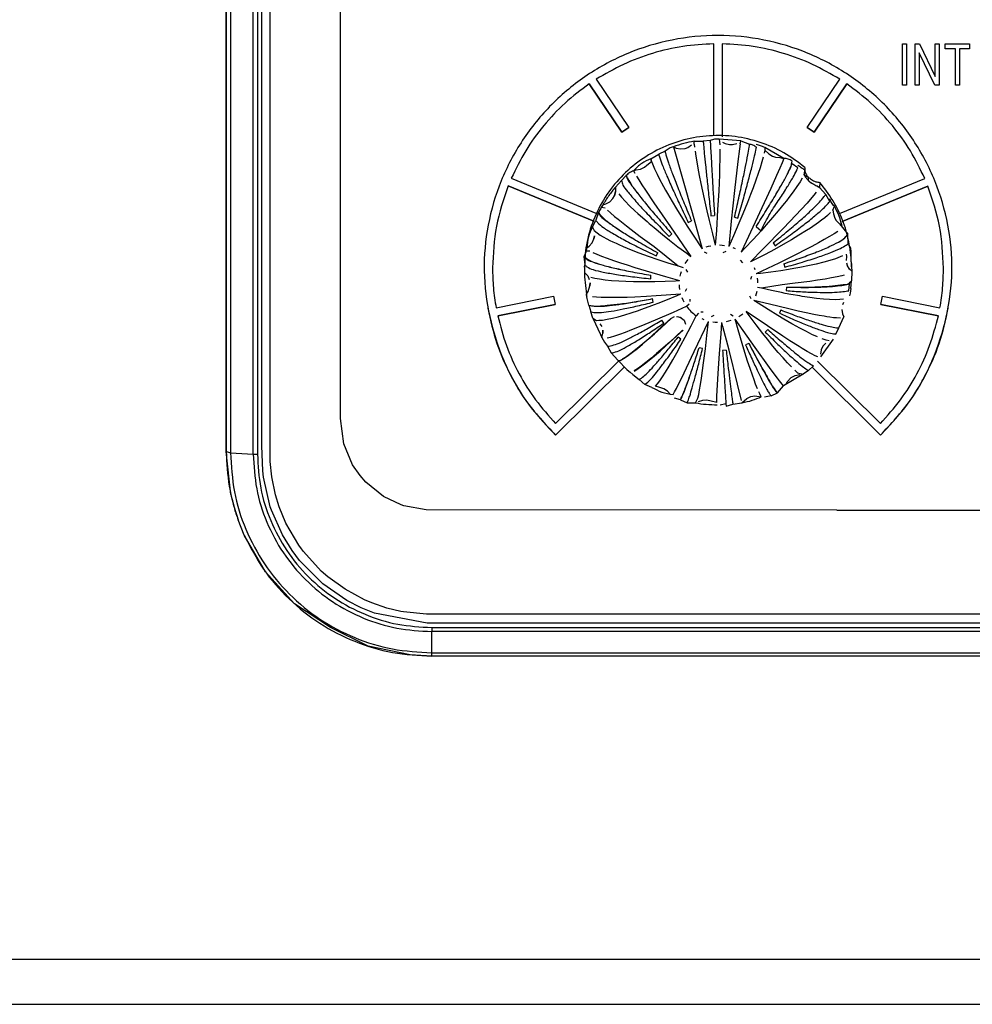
# Model space of a CAD drawing. Header units: millimetres. Extents: x -721 to -161, y -237 to 477.
# Tile 3 of 27: x -479 to -422, y -222 to -163. Entities that reach past the tile are written whole.
import ezdxf

# ---------------------------------------------------------------- set-up
doc = ezdxf.new("R2010")
doc.units = ezdxf.units.MM

# ---------------------------------------------------------------- blocks, each defined once
blk = doc.blocks.new('Bedienfeldblende__7', base_point=(-466.289, -201.139))
at = {"color": 1, "linetype": 'Continuous'}
for p, q in [((-466.289, -188.89), (-466.289, -144.136)), ((-466.031, -144.204), (-466.031, -188.957)), ((-464.673, -189.039), (-464.673, -144.286)), ((-464.423, -144.293), (-464.423, -189.046)), ((-464.158, -188.539), (-464.158, -144.85)), ((-463.67, -188.865), (-463.67, -144.734)), ((-464.109, -190.043), (-464.158, -188.539)), ((-466.012, -191.456), (-466.289, -188.89)), ((-466.031, -188.957), (-464.673, -189.039)), ((-463.658, -189.481), (-463.67, -188.865)), ((-463.566, -190.405), (-463.658, -189.481)), ((-464.064, -190.416), (-464.109, -190.043)), ((-463.652, -192.196), (-464.064, -190.416)), ((-463.343, -191.484), (-463.566, -190.405)), ((-463.124, -192.192), (-463.343, -191.484)), ((-462.718, -193.166), (-463.124, -192.192)), ((-463.586, -192.392), (-463.652, -192.196)), ((-462.921, -193.881), (-463.586, -192.392)), ((-461.949, -194.483), (-462.718, -193.166)), ((-462.35, -194.803), (-462.921, -193.881)), ((-461.788, -194.708), (-461.949, -194.483)), ((-461.896, -195.406), (-462.35, -194.803)), ((-461.657, -194.881), (-461.788, -194.708)), ((-460.598, -196.04), (-461.657, -194.881)), ((-460.517, -196.801), (-461.896, -195.406)), ((-460.206, -196.385), (-460.598, -196.04)), ((-459.079, -197.802), (-460.517, -196.801)), ((-459.172, -197.136), (-460.206, -196.385)), ((-458.017, -197.759), (-459.172, -197.136)), ((-458.222, -198.242), (-459.079, -197.802)), ((-457.564, -197.951), (-458.017, -197.759)), ((-456.667, -198.256), (-457.564, -197.951)), ((-457.412, -198.569), (-458.222, -198.242)), ((-454.263, -199.156), (-457.412, -198.569)), ((-455.829, -198.456), (-456.667, -198.256)), ((-455.677, -198.485), (-455.829, -198.456)), ((-454.292, -198.628), (-455.677, -198.485)), ((-353.489, -198.632), (-454.292, -198.628)), ((-354.075, -199.16), (-454.263, -199.156)), ((-453.989, -199.423), (-453.989, -199.665)), ((-453.989, -199.423), (-353.489, -199.423)), ((-453.989, -200.934), (-453.989, -199.665)), ((-353.489, -199.665), (-453.989, -199.665)), ((-453.989, -201.139), (-453.989, -200.934)), ((-453.989, -200.934), (-353.489, -200.934))]:
    blk.add_line(p, q, dxfattribs=at)
at = {"color": 7, "linetype": 'Continuous'}
for p, q in [((-466.289, -144.136), (-466.289, -188.89)), ((-459.454, -186.909), (-459.454, -144.668)), ((-459.249, -188.43), (-459.454, -186.909)), ((-458.722, -189.675), (-459.249, -188.43)), ((-458.278, -190.325), (-458.722, -189.675)), ((-457.924, -190.728), (-458.278, -190.325)), ((-456.876, -191.572), (-457.924, -190.728)), ((-455.82, -192.078), (-456.876, -191.572)), ((-455.653, -192.133), (-455.82, -192.078)), ((-454.322, -192.382), (-455.653, -192.133)), ((-429.729, -192.392), (-454.322, -192.382)), ((-429.729, -192.392), (-374.189, -192.392)), ((-465.218, -193.886), (-465.582, -192.976)), ((-463.93, -196.099), (-465.218, -193.886)), ((-462.209, -197.996), (-463.93, -196.099)), ((-460.058, -199.42), (-462.209, -197.996)), ((-457.784, -200.535), (-460.058, -199.42)), ((-455.272, -201.066), (-457.784, -200.535)), ((-453.989, -201.139), (-455.272, -201.066)), ((-353.489, -201.139), (-453.989, -201.139))]:
    blk.add_line(p, q, dxfattribs=at)
at = {"color": 1, "linetype": 'Continuous'}
for points in [[(-466.289, -188.89), (-466.16, -188.924), (-466.031, -188.957)], [(-466.031, -188.957), (-465.799, -191.294), (-465.114, -193.541), (-464.001, -195.611), (-462.504, -197.426), (-460.679, -198.915), (-458.597, -200.022), (-456.338, -200.704), (-453.989, -200.934)], [(-464.673, -189.039), (-464.548, -189.043), (-464.423, -189.046)], [(-464.673, -189.039), (-464.467, -191.112), (-463.859, -193.106), (-462.872, -194.943), (-461.543, -196.553), (-459.924, -197.874), (-458.077, -198.856), (-456.073, -199.461), (-453.989, -199.665)], [(-464.423, -189.046), (-464.222, -191.071), (-463.628, -193.017), (-462.664, -194.811), (-461.367, -196.384), (-459.785, -197.674), (-457.982, -198.633), (-456.024, -199.224), (-453.989, -199.423)]]:
    blk.add_spline(points, degree=3, dxfattribs=at)
at = {"color": 7, "linetype": 'Continuous'}
for points in [[(-466.289, -188.89), (-466.112, -190.954), (-465.582, -192.976)], [(-466.012, -191.456), (-465.822, -192.223), (-465.582, -192.976)], [(-465.218, -193.886), (-464.057, -195.926), (-462.527, -197.708), (-460.683, -199.166), (-458.593, -200.248), (-456.334, -200.914), (-453.989, -201.139)]]:
    blk.add_spline(points, degree=3, dxfattribs=at)
blk = doc.blocks.new('CFX-Folientastatur__8', base_point=(-455.839, -187.911))
at = {"color": 7, "linetype": 'Continuous'}
for p, q in [((-437.099, -169.98), (-437.099, -164.473)), ((-436.599, -164.473), (-436.599, -170.035)), ((-425.799, -164.471), (-425.555, -164.471)), ((-425.799, -166.957), (-425.799, -164.471)), ((-425.555, -164.471), (-425.555, -166.957)), ((-425.052, -164.471), (-424.793, -164.471)), ((-425.052, -166.957), (-425.052, -164.471)), ((-424.793, -164.471), (-423.845, -166.435)), ((-423.845, -164.471), (-423.601, -164.471)), ((-423.845, -166.435), (-423.845, -164.471)), ((-423.601, -164.471), (-423.601, -166.952)), ((-423.242, -164.772), (-423.242, -164.471)), ((-423.242, -164.471), (-421.791, -164.471)), ((-421.791, -164.471), (-421.791, -164.772)), ((-423.874, -166.952), (-424.808, -165.009)), ((-424.808, -165.009), (-424.808, -166.957)), ((-423.874, -166.952), (-424.808, -165.009)), ((-422.638, -164.772), (-423.242, -164.772)), ((-422.638, -164.772), (-423.242, -164.772)), ((-422.638, -166.957), (-422.638, -164.772)), ((-422.394, -164.767), (-422.394, -166.957)), ((-421.791, -164.772), (-422.394, -164.767)), ((-421.791, -164.772), (-422.394, -164.767)), ((-444.14, -166.597), (-442.195, -169.492)), ((-431.503, -169.492), (-429.558, -166.597)), ((-442.611, -169.769), (-444.556, -166.869)), ((-444.556, -166.869), (-442.611, -169.769)), ((-431.087, -169.769), (-429.142, -166.874)), ((-429.142, -166.874), (-431.087, -169.769)), ((-425.555, -166.957), (-425.799, -166.957)), ((-425.555, -166.957), (-425.799, -166.957)), ((-424.808, -166.957), (-425.052, -166.957)), ((-424.808, -166.957), (-425.052, -166.957)), ((-423.601, -166.952), (-423.874, -166.952)), ((-423.601, -166.952), (-423.874, -166.952)), ((-422.394, -166.957), (-422.638, -166.957)), ((-422.394, -166.957), (-422.638, -166.957)), ((-442.611, -169.769), (-442.195, -169.492)), ((-442.195, -169.492), (-442.611, -169.769)), ((-431.503, -169.492), (-431.087, -169.769)), ((-431.087, -169.769), (-431.503, -169.492)), ((-449.223, -172.525), (-444.06, -174.657)), ((-429.582, -174.634), (-424.474, -172.53)), ((-444.292, -175.095), (-449.415, -172.984)), ((-449.415, -172.984), (-444.292, -175.095)), ((-429.42, -175.106), (-424.283, -172.99)), ((-424.283, -172.99), (-429.42, -175.106)), ((-450.136, -180.272), (-446.702, -179.593)), ((-446.702, -179.593), (-446.605, -180.08)), ((-427.093, -180.08), (-426.995, -179.593)), ((-426.995, -179.593), (-423.562, -180.272)), ((-446.605, -180.08), (-450.038, -180.76)), ((-450.038, -180.76), (-446.605, -180.08)), ((-427.093, -180.08), (-423.659, -180.76)), ((-423.659, -180.76), (-427.093, -180.08)), ((-446.57, -187.213), (-442.802, -183.466)), ((-442.454, -183.818), (-446.57, -187.911)), ((-446.57, -187.911), (-442.454, -183.818)), ((-427.128, -187.911), (-431.199, -183.863)), ((-431.199, -183.863), (-427.128, -187.911)), ((-430.895, -183.467), (-427.128, -187.213))]:
    blk.add_line(p, q, dxfattribs=at)
for points in [[(-427.128, -187.911), (-425.341, -185.822), (-424.023, -183.428), (-423.18, -180.807), (-422.85, -178.063), (-423.09, -175.323), (-423.867, -172.684), (-425.151, -170.248), (-426.891, -168.111), (-429.019, -166.355), (-431.453, -165.049), (-434.097, -164.245), (-436.849, -163.974), (-439.601, -164.245), (-442.245, -165.049), (-444.679, -166.355), (-446.807, -168.111), (-448.547, -170.248), (-449.83, -172.684), (-450.608, -175.323), (-450.848, -178.063), (-450.518, -180.807), (-449.674, -183.428), (-448.357, -185.822), (-446.57, -187.911)], [(-437.099, -164.473), (-438.953, -164.635), (-440.768, -165.049), (-442.508, -165.707), (-444.14, -166.597)], [(-437.099, -164.473), (-438.953, -164.635), (-440.768, -165.049), (-442.508, -165.707), (-444.14, -166.597)], [(-429.558, -166.597), (-431.19, -165.707), (-432.93, -165.049), (-434.744, -164.635), (-436.599, -164.473)], [(-429.558, -166.597), (-431.19, -165.707), (-432.93, -165.049), (-434.744, -164.635), (-436.599, -164.473)], [(-444.556, -166.869), (-446.007, -168.028), (-447.284, -169.374), (-448.363, -170.883), (-449.223, -172.525)], [(-444.556, -166.869), (-446.007, -168.028), (-447.284, -169.374), (-448.363, -170.883), (-449.223, -172.525)], [(-424.474, -172.53), (-425.334, -170.884), (-426.413, -169.374), (-427.691, -168.028), (-429.142, -166.874)], [(-424.474, -172.53), (-425.334, -170.884), (-426.413, -169.374), (-427.691, -168.028), (-429.142, -166.874)], [(-449.415, -172.984), (-450.113, -175.395), (-450.349, -177.892)], [(-449.415, -172.984), (-450.113, -175.395), (-450.349, -177.892)], [(-423.349, -177.897), (-423.584, -175.4), (-424.283, -172.99)], [(-423.349, -177.897), (-423.584, -175.4), (-424.283, -172.99)], [(-450.349, -177.892), (-450.296, -179.089), (-450.136, -180.272)], [(-423.562, -180.272), (-423.402, -179.089), (-423.349, -177.897)], [(-450.636, -180.31), (-450.086, -182.426), (-449.209, -184.431), (-448.027, -186.274), (-446.57, -187.911)], [(-427.128, -187.911), (-425.671, -186.274), (-424.489, -184.431), (-423.612, -182.426), (-423.062, -180.31)], [(-450.038, -180.76), (-449.517, -182.537), (-448.755, -184.226), (-447.766, -185.795), (-446.57, -187.213)], [(-427.128, -187.213), (-425.932, -185.795), (-424.943, -184.226), (-424.181, -182.537), (-423.659, -180.76)]]:
    blk.add_spline(points, degree=3, dxfattribs=at)
blk = doc.blocks.new('Achse__15', base_point=(-442.851, -184.144))
at = {"color": 7, "linetype": 'Continuous'}
for p, q in [((-440.449, -181.626), (-439.681, -180.919)), ((-439.681, -180.919), (-439.457, -180.801)), ((-439.269, -180.793), (-439.038, -180.885)), ((-441.23, -182.314), (-440.855, -181.989)), ((-440.855, -181.989), (-440.449, -181.626)), ((-438.975, -181.624), (-439.743, -182.331)), ((-441.988, -182.939), (-441.572, -182.604)), ((-441.572, -182.604), (-441.23, -182.314)), ((-439.743, -182.331), (-440.263, -182.793)), ((-442.567, -183.345), (-442.381, -183.227)), ((-442.381, -183.227), (-442.152, -183.063)), ((-442.152, -183.063), (-441.988, -182.939)), ((-440.87, -183.311), (-441.177, -183.56)), ((-440.526, -183.021), (-440.87, -183.311)), ((-440.263, -182.793), (-440.526, -183.021)), ((-442.851, -183.416), (-442.302, -183.973)), ((-441.677, -183.933), (-441.862, -184.05)), ((-441.447, -183.768), (-441.677, -183.933)), ((-441.177, -183.56), (-441.447, -183.768)), ((-442.302, -183.973), (-442.096, -184.144))]:
    blk.add_line(p, q, dxfattribs=at)
blk = doc.blocks.new('Kappe-blau-KPOIE_1__16', base_point=(-444.883, -186.172))
at = {"color": 7, "linetype": 'Continuous'}
for p, q in [((-438.272, -170.476), (-438.268, -170.304)), ((-435.489, -170.291), (-436.782, -170.177)), ((-436.782, -170.177), (-436.759, -170.345)), ((-436.759, -170.345), (-436.749, -170.531)), ((-436.583, -170.359), (-436.421, -170.445)), ((-435.517, -170.455), (-435.489, -170.291)), ((-439.522, -170.637), (-439.354, -170.716)), ((-439.522, -170.637), (-438.398, -174.582)), ((-439.354, -170.716), (-439.09, -170.766)), ((-439.09, -170.766), (-438.824, -170.737)), ((-438.824, -170.737), (-438.654, -170.673)), ((-438.654, -170.673), (-438.433, -170.518)), ((-438.272, -170.476), (-438.256, -170.661)), ((-438.226, -170.902), (-438.182, -171.195)), ((-436.743, -170.774), (-436.743, -171.071)), ((-436.421, -170.445), (-436.16, -170.508)), ((-436.16, -170.508), (-435.979, -170.505)), ((-435.979, -170.505), (-435.718, -170.435)), ((-435.56, -170.759), (-435.655, -171.515)), ((-435.517, -170.455), (-435.56, -170.759)), ((-434.051, -170.847), (-434.082, -171.028)), ((-434.05, -170.676), (-434.051, -170.847)), ((-434.051, -170.847), (-433.803, -171.051)), ((-432.908, -171.335), (-434.05, -170.676)), ((-441.111, -171.74), (-440.827, -171.523)), ((-440.827, -171.523), (-440.869, -171.367)), ((-440.869, -171.367), (-440.827, -171.523)), ((-440.827, -171.523), (-440.775, -171.667)), ((-438.182, -171.195), (-438.125, -171.537)), ((-438.125, -171.537), (-438.053, -171.928)), ((-436.747, -171.419), (-436.755, -171.817)), ((-436.743, -171.071), (-436.747, -171.419)), ((-435.655, -171.515), (-435.857, -173.247)), ((-434.217, -171.544), (-434.33, -171.903)), ((-434.138, -171.262), (-434.217, -171.544)), ((-433.803, -171.051), (-433.579, -171.198)), ((-433.579, -171.198), (-433.408, -171.258)), ((-433.408, -171.258), (-433.139, -171.281)), ((-433.139, -171.281), (-432.908, -171.335)), ((-432.908, -171.335), (-433.01, -171.598)), ((-441.904, -172.086), (-441.753, -172.019)), ((-441.904, -172.086), (-441.833, -172.221)), ((-441.753, -172.019), (-441.488, -171.976)), ((-441.488, -171.976), (-441.248, -171.858)), ((-441.248, -171.858), (-441.111, -171.74)), ((-440.775, -171.667), (-440.648, -171.965)), ((-440.648, -171.965), (-440.496, -172.283)), ((-438.053, -171.928), (-437.969, -172.363)), ((-436.755, -171.817), (-436.77, -172.312)), ((-434.33, -171.903), (-434.445, -172.246)), ((-433.143, -171.913), (-433.34, -172.363)), ((-433.01, -171.598), (-433.143, -171.913)), ((-431.652, -172.031), (-431.712, -172.325)), ((-431.652, -171.874), (-431.652, -172.031)), ((-441.725, -172.406), (-441.593, -172.622)), ((-441.593, -172.622), (-441.406, -172.915)), ((-440.496, -172.283), (-440.368, -172.533)), ((-440.368, -172.533), (-440.113, -173.009)), ((-437.969, -172.363), (-437.873, -172.839)), ((-436.77, -172.312), (-436.809, -173.269)), ((-434.584, -172.64), (-434.748, -173.088)), ((-434.445, -172.246), (-434.584, -172.64)), ((-433.34, -172.363), (-433.691, -173.136)), ((-431.934, -172.733), (-432.123, -173.02)), ((-431.807, -172.517), (-431.934, -172.733)), ((-431.661, -172.178), (-431.712, -172.325)), ((-431.712, -172.325), (-431.453, -172.456)), ((-431.453, -172.456), (-431.445, -172.666)), ((-431.445, -172.666), (-431.252, -172.84)), ((-442.983, -173.318), (-443.052, -173.578)), ((-443.052, -173.578), (-442.983, -173.318)), ((-442.994, -173.049), (-442.983, -173.318)), ((-442.994, -173.049), (-442.983, -173.318)), ((-441.406, -172.915), (-441.197, -173.235)), ((-441.197, -173.235), (-440.689, -173.992)), ((-440.113, -173.009), (-439.989, -173.231)), ((-439.989, -173.231), (-439.877, -173.428)), ((-437.873, -172.839), (-437.678, -173.75)), ((-436.809, -173.269), (-436.87, -174.412)), ((-435.857, -173.247), (-436.057, -175.092)), ((-433.691, -173.136), (-435.172, -176.309)), ((-434.748, -173.088), (-434.906, -173.502)), ((-432.342, -173.328), (-432.6, -173.67)), ((-432.123, -173.02), (-432.342, -173.328)), ((-430.904, -172.977), (-430.769, -173.067)), ((-430.755, -172.768), (-430.769, -173.067)), ((-443.326, -173.929), (-443.141, -173.736)), ((-443.141, -173.736), (-443.052, -173.578)), ((-442.788, -173.461), (-442.632, -173.652)), ((-442.632, -173.652), (-442.403, -173.904)), ((-442.403, -173.904), (-442.14, -174.17)), ((-439.877, -173.428), (-439.6, -173.905)), ((-439.6, -173.905), (-439.326, -174.363)), ((-437.678, -173.75), (-437.517, -174.468)), ((-434.906, -173.502), (-435.092, -173.978)), ((-432.754, -173.868), (-432.893, -174.043)), ((-432.6, -173.67), (-432.754, -173.868)), ((-431.34, -173.801), (-431.519, -174.005)), ((-431.121, -173.544), (-431.34, -173.801)), ((-430.968, -173.353), (-431.121, -173.544)), ((-443.831, -174.26), (-443.613, -174.286)), ((-443.74, -174.106), (-443.561, -174.059)), ((-443.561, -174.059), (-443.326, -173.929)), ((-443.471, -174.428), (-443.294, -174.59)), ((-442.14, -174.17), (-441.833, -174.464)), ((-441.833, -174.464), (-441.65, -174.633)), ((-440.689, -173.992), (-439.702, -175.43)), ((-439.326, -174.363), (-438.979, -174.928)), ((-437.517, -174.468), (-437.379, -175.058)), ((-436.87, -174.412), (-436.949, -175.645)), ((-435.092, -173.978), (-435.366, -174.657)), ((-433.238, -174.466), (-433.578, -174.869)), ((-432.893, -174.043), (-433.238, -174.466)), ((-431.873, -174.395), (-432.193, -174.74)), ((-431.519, -174.005), (-431.873, -174.395)), ((-429.977, -174.426), (-429.884, -174.204)), ((-429.977, -174.426), (-429.937, -174.649)), ((-443.294, -174.59), (-443.04, -174.807)), ((-443.04, -174.807), (-442.833, -174.978)), ((-442.833, -174.978), (-442.335, -175.372)), ((-441.65, -174.633), (-441.485, -174.782)), ((-441.485, -174.782), (-441.099, -175.121)), ((-438.979, -174.928), (-438.688, -175.39)), ((-438.629, -175.166), (-438.435, -175.077)), ((-438.398, -174.582), (-437.801, -176.742)), ((-437.379, -175.058), (-437.188, -175.85)), ((-437.273, -174.768), (-437.06, -174.75)), ((-436.057, -175.092), (-436.207, -176.605)), ((-435.862, -174.855), (-435.656, -174.91)), ((-435.366, -174.657), (-435.599, -175.215)), ((-433.578, -174.869), (-433.963, -175.313)), ((-432.193, -174.74), (-432.93, -175.515)), ((-430.654, -175.041), (-430.825, -175.166)), ((-430.461, -174.891), (-430.654, -175.041)), ((-430.295, -174.752), (-430.461, -174.891)), ((-430.108, -174.577), (-430.295, -174.752)), ((-429.937, -174.649), (-429.862, -174.905)), ((-429.862, -174.905), (-429.769, -175.06)), ((-429.769, -175.06), (-429.577, -175.25)), ((-444.372, -175.449), (-444.257, -175.654)), ((-444.257, -175.654), (-443.9, -175.922)), ((-442.335, -175.372), (-442.055, -175.588)), ((-442.055, -175.588), (-441.504, -176.004)), ((-441.099, -175.121), (-440.963, -175.238)), ((-440.963, -175.238), (-440.677, -175.479)), ((-440.677, -175.479), (-440.171, -175.895)), ((-439.702, -175.43), (-438.467, -177.205)), ((-438.688, -175.39), (-438.342, -175.928)), ((-436.949, -175.645), (-437.016, -176.534)), ((-435.599, -175.215), (-435.92, -175.961)), ((-434.273, -175.662), (-434.753, -176.188)), ((-434.566, -175.417), (-434.273, -175.662)), ((-433.963, -175.313), (-434.273, -175.662)), ((-432.93, -175.515), (-434.162, -176.776)), ((-431.55, -175.657), (-432.002, -175.939)), ((-431.315, -175.504), (-431.55, -175.657)), ((-431.165, -175.404), (-431.315, -175.504)), ((-430.979, -175.276), (-431.165, -175.404)), ((-430.825, -175.166), (-430.979, -175.276)), ((-429.577, -175.25), (-429.404, -175.48)), ((-444.382, -176.388), (-444.274, -176.144)), ((-444.245, -175.966), (-444.274, -176.144)), ((-444.274, -176.144), (-444.245, -175.966)), ((-443.9, -175.922), (-443.717, -176.03)), ((-443.717, -176.03), (-443.505, -176.146)), ((-443.505, -176.146), (-443.319, -176.241)), ((-443.319, -176.241), (-443.15, -176.323)), ((-441.504, -176.004), (-440.677, -176.613)), ((-440.171, -175.895), (-439.748, -176.232)), ((-439.766, -176.001), (-439.615, -175.851)), ((-439.748, -176.232), (-439.246, -176.622)), ((-438.342, -175.928), (-437.801, -176.742)), ((-437.188, -175.85), (-437.016, -176.534)), ((-435.92, -175.961), (-436.207, -176.605)), ((-434.753, -176.188), (-435.252, -176.719)), ((-432.446, -176.204), (-432.948, -176.492)), ((-432.002, -175.939), (-432.446, -176.204)), ((-430.485, -176.194), (-430.827, -176.385)), ((-430.169, -176.011), (-430.485, -176.194)), ((-429.901, -175.847), (-430.169, -176.011)), ((-429.683, -175.703), (-429.901, -175.847)), ((-444.71, -176.696), (-444.557, -176.59)), ((-444.557, -176.59), (-444.382, -176.388)), ((-443.15, -176.323), (-442.949, -176.417)), ((-442.949, -176.417), (-442.785, -176.49)), ((-442.785, -176.49), (-442.531, -176.601)), ((-442.531, -176.601), (-442.042, -176.802)), ((-442.042, -176.802), (-441.584, -176.98)), ((-440.677, -176.613), (-439.235, -177.776)), ((-439.246, -176.622), (-438.721, -177.017)), ((-437.557, -176.634), (-437.418, -176.593)), ((-437.418, -176.593), (-437.277, -176.56)), ((-436.753, -176.515), (-436.608, -176.523)), ((-436.608, -176.523), (-436.465, -176.54)), ((-435.956, -176.676), (-435.824, -176.733)), ((-435.172, -176.309), (-435.471, -176.947)), ((-435.252, -176.719), (-435.471, -176.947)), ((-434.162, -176.776), (-434.897, -177.519)), ((-433.477, -176.784), (-434.033, -177.081)), ((-433.542, -176.386), (-433.42, -176.56)), ((-432.948, -176.492), (-433.477, -176.784)), ((-431.601, -176.796), (-432.169, -177.087)), ((-431.226, -176.6), (-431.601, -176.796)), ((-430.827, -176.385), (-431.226, -176.6)), ((-444.743, -176.871), (-444.515, -176.869)), ((-444.336, -176.963), (-444.102, -177.068)), ((-444.102, -177.068), (-443.817, -177.184)), ((-443.817, -177.184), (-443.479, -177.311)), ((-443.479, -177.311), (-443.114, -177.441)), ((-443.114, -177.441), (-442.689, -177.585)), ((-441.584, -176.98), (-441.023, -177.186)), ((-441.023, -177.186), (-440.455, -177.384)), ((-440.548, -177.173), (-440.458, -176.981)), ((-440.455, -177.384), (-439.858, -177.581)), ((-438.811, -177.625), (-438.644, -177.389)), ((-438.721, -177.017), (-438.467, -177.205)), ((-437.682, -176.93), (-437.527, -177.018)), ((-436.54, -176.96), (-436.368, -176.886)), ((-435.53, -177.429), (-435.381, -177.579)), ((-434.615, -177.379), (-434.897, -177.519)), ((-434.033, -177.081), (-434.615, -177.379)), ((-432.169, -177.087), (-433.206, -177.601)), ((-430.149, -177.446), (-430.516, -177.548)), ((-429.813, -177.34), (-430.149, -177.446)), ((-429.529, -177.235), (-429.813, -177.34)), ((-429.395, -177.178), (-429.529, -177.235)), ((-429.173, -177.063), (-429.153, -177.199)), ((-429.153, -177.199), (-429.167, -177.451)), ((-442.689, -177.585), (-442.29, -177.715)), ((-442.29, -177.715), (-441.823, -177.862)), ((-441.823, -177.862), (-441.146, -178.068)), ((-439.858, -177.581), (-439.235, -177.776)), ((-439.235, -177.776), (-438.934, -177.866)), ((-439.235, -177.776), (-438.934, -177.866)), ((-438.659, -178.141), (-438.746, -177.986)), ((-434.694, -177.859), (-434.636, -177.992)), ((-433.206, -177.601), (-434.555, -178.252)), ((-432.634, -177.985), (-433.084, -178.057)), ((-432.913, -177.645), (-432.858, -177.85)), ((-432.301, -177.928), (-432.634, -177.985)), ((-431.96, -177.866), (-432.301, -177.928)), ((-431.366, -177.748), (-431.96, -177.866)), ((-430.968, -177.659), (-431.366, -177.748)), ((-430.516, -177.548), (-430.968, -177.659)), ((-429.151, -177.591), (-429.111, -177.733)), ((-428.974, -177.962), (-429.111, -177.733)), ((-428.843, -178.093), (-428.974, -177.962)), ((-428.856, -177.622), (-428.848, -177.831)), ((-428.848, -177.831), (-428.843, -178.093)), ((-444.842, -178.173), (-444.649, -178.368)), ((-444.842, -178.173), (-444.837, -178.434)), ((-444.842, -178.173), (-444.649, -178.368)), ((-444.842, -178.173), (-444.837, -178.434)), ((-444.837, -178.434), (-444.731, -179.459)), ((-444.649, -178.368), (-444.559, -178.579)), ((-444.467, -178.437), (-444.23, -178.499)), ((-444.23, -178.499), (-443.939, -178.554)), ((-443.939, -178.554), (-443.595, -178.602)), ((-443.595, -178.602), (-443.221, -178.64)), ((-441.146, -178.068), (-439.991, -178.406)), ((-440.88, -178.54), (-440.861, -178.328)), ((-439.991, -178.406), (-439.145, -178.646)), ((-439.109, -178.377), (-439.074, -178.236)), ((-439.074, -178.236), (-439.034, -178.099)), ((-434.836, -178.413), (-434.911, -178.583)), ((-434.315, -178.224), (-434.555, -178.252)), ((-434.5, -178.498), (-434.485, -178.64)), ((-433.687, -178.144), (-434.315, -178.224)), ((-433.084, -178.057), (-433.687, -178.144)), ((-430.884, -178.63), (-431.362, -178.699)), ((-430.429, -178.558), (-430.884, -178.63)), ((-430.059, -178.493), (-430.429, -178.558)), ((-429.719, -178.426), (-430.059, -178.493)), ((-429.432, -178.359), (-429.719, -178.426)), ((-429.296, -178.323), (-429.432, -178.359)), ((-428.843, -178.093), (-428.864, -178.66)), ((-428.843, -178.093), (-428.864, -178.66)), ((-444.624, -179.308), (-444.514, -178.972)), ((-444.511, -178.792), (-444.514, -178.972)), ((-444.514, -178.972), (-444.511, -178.792)), ((-443.221, -178.64), (-442.786, -178.672)), ((-442.786, -178.672), (-442.377, -178.692)), ((-442.377, -178.692), (-441.899, -178.706)), ((-441.899, -178.706), (-441.757, -178.708)), ((-441.757, -178.708), (-441.204, -178.712)), ((-441.204, -178.712), (-440.863, -178.709)), ((-440.863, -178.709), (-440.624, -178.705)), ((-440.624, -178.705), (-440.016, -178.688)), ((-440.016, -178.688), (-439.386, -178.66)), ((-439.386, -178.66), (-439.145, -178.646)), ((-439.146, -179.041), (-439.156, -178.899)), ((-439.131, -179.185), (-439.146, -179.041)), ((-438.794, -179.293), (-438.719, -179.123)), ((-434.485, -178.64), (-434.476, -178.785)), ((-434.252, -179.112), (-434.485, -179.057)), ((-434.252, -179.112), (-434.485, -179.057)), ((-433.01, -178.902), (-434.252, -179.112)), ((-433.641, -179.249), (-434.252, -179.112)), ((-432.225, -178.81), (-433.01, -178.902)), ((-432.755, -179.042), (-432.774, -179.253)), ((-431.362, -178.699), (-432.225, -178.81)), ((-429.017, -179.255), (-428.98, -178.847)), ((-428.892, -179.12), (-428.946, -179.405)), ((-428.892, -179.12), (-428.864, -178.66)), ((-444.731, -179.459), (-444.624, -179.308)), ((-444.699, -179.637), (-444.731, -179.459)), ((-444.576, -180.125), (-444.699, -179.637)), ((-444.367, -179.599), (-444.133, -179.623)), ((-444.133, -179.623), (-443.845, -179.64)), ((-443.845, -179.64), (-443.504, -179.649)), ((-443.504, -179.649), (-443.134, -179.651)), ((-443.134, -179.651), (-442.702, -179.645)), ((-442.702, -179.645), (-442.295, -179.634)), ((-442.295, -179.634), (-441.82, -179.616)), ((-441.82, -179.616), (-441.128, -179.583)), ((-441.128, -179.583), (-440.551, -179.55)), ((-440.722, -179.937), (-440.777, -179.732)), ((-440.551, -179.55), (-439.076, -179.451)), ((-440.429, -180.006), (-439.872, -179.785)), ((-439.872, -179.785), (-439.295, -179.545)), ((-439.295, -179.545), (-439.076, -179.451)), ((-438.937, -179.821), (-438.995, -179.691)), ((-438.514, -179.899), (-438.511, -179.76)), ((-434.972, -179.565), (-434.885, -179.719)), ((-434.557, -179.445), (-434.598, -179.584)), ((-434.522, -179.307), (-434.557, -179.445)), ((-433.053, -179.372), (-433.641, -179.249)), ((-432.82, -179.417), (-433.053, -179.372)), ((-432.49, -179.479), (-432.82, -179.417)), ((-431.954, -179.572), (-432.49, -179.479)), ((-431.817, -179.594), (-431.954, -179.572)), ((-431.353, -179.662), (-431.817, -179.594)), ((-430.957, -179.713), (-431.353, -179.662)), ((-430.536, -179.757), (-430.957, -179.713)), ((-430.174, -179.784), (-430.536, -179.757)), ((-429.841, -179.796), (-430.174, -179.784)), ((-429.56, -179.791), (-429.841, -179.796)), ((-429.332, -179.77), (-429.56, -179.791)), ((-428.946, -179.405), (-428.975, -179.57)), ((-444.576, -180.125), (-444.469, -180.525)), ((-441.601, -180.435), (-441.47, -180.39)), ((-441.47, -180.39), (-440.961, -180.207)), ((-440.961, -180.207), (-440.648, -180.09)), ((-440.648, -180.09), (-440.429, -180.006)), ((-439.522, -180.535), (-438.734, -180.184)), ((-438.874, -179.952), (-438.937, -179.821)), ((-438.734, -180.184), (-438.577, -180.048)), ((-433.775, -180.068), (-434.697, -179.837)), ((-434.44, -180.006), (-434.697, -179.837)), ((-433.85, -180.385), (-434.44, -180.006)), ((-433.277, -180.739), (-433.85, -180.385)), ((-432.614, -180.348), (-433.775, -180.068)), ((-432.056, -180.476), (-432.614, -180.348)), ((-429.441, -180.387), (-429.391, -180.649)), ((-429.38, -180.075), (-429.317, -179.937)), ((-444.347, -180.891), (-444.469, -180.525)), ((-444.347, -180.891), (-444.132, -181.047)), ((-444.347, -180.891), (-443.886, -181.879)), ((-443.761, -181.012), (-443.489, -180.969)), ((-443.489, -180.969), (-443.169, -180.901)), ((-443.169, -180.901), (-442.822, -180.813)), ((-442.822, -180.813), (-442.42, -180.699)), ((-442.42, -180.699), (-442.042, -180.581)), ((-442.042, -180.581), (-441.601, -180.435)), ((-440.591, -181), (-439.522, -180.535)), ((-440.257, -181.483), (-439.648, -180.922)), ((-439.336, -180.791), (-439.107, -180.832)), ((-439.107, -180.832), (-438.877, -181.02)), ((-438.46, -181.358), (-438.16, -180.756)), ((-438.022, -180.601), (-438.16, -180.756)), ((-437.731, -180.537), (-437.872, -180.54)), ((-437.675, -181.007), (-437.807, -180.948)), ((-437.091, -180.746), (-437.262, -180.819)), ((-435.949, -180.774), (-436.104, -180.688)), ((-435.646, -181.606), (-435.83, -180.961)), ((-434.621, -182.666), (-435.83, -180.961)), ((-435.36, -180.664), (-435.597, -180.829)), ((-433.886, -181.366), (-435.163, -180.498)), ((-434.983, -180.744), (-435.163, -180.498)), ((-434.567, -181.3), (-434.983, -180.744)), ((-432.903, -180.963), (-433.277, -180.739)), ((-433.087, -180.409), (-433.177, -180.601)), ((-432.435, -181.233), (-432.903, -180.963)), ((-431.575, -180.581), (-432.056, -180.476)), ((-431.116, -180.676), (-431.575, -180.581)), ((-430.801, -180.736), (-431.116, -180.676)), ((-430.502, -180.789), (-430.801, -180.736)), ((-430.336, -180.817), (-430.502, -180.789)), ((-430.152, -180.844), (-430.336, -180.817)), ((-429.943, -180.871), (-430.152, -180.844)), ((-429.764, -180.889), (-429.943, -180.871)), ((-429.516, -180.897), (-429.764, -180.889)), ((-429.622, -181.489), (-429.312, -180.816)), ((-429.391, -180.649), (-429.312, -180.816)), ((-444.132, -181.047), (-443.984, -181.03)), ((-443.984, -181.03), (-443.761, -181.012)), ((-443.928, -181.234), (-443.809, -181.405)), ((-442.006, -181.584), (-441.641, -181.439)), ((-441.641, -181.439), (-441.214, -181.263)), ((-441.214, -181.263), (-440.591, -181)), ((-440.651, -181.837), (-440.257, -181.483)), ((-440.093, -181.195), (-440.215, -181.022)), ((-438.877, -181.02), (-438.795, -181.264)), ((-438.807, -182.033), (-438.46, -181.358)), ((-438.27, -182.89), (-437.424, -181.098)), ((-437.512, -181.938), (-437.424, -181.098)), ((-437.023, -181.158), (-437.167, -181.143)), ((-436.879, -181.169), (-437.023, -181.158)), ((-436.67, -181.837), (-436.615, -181.169)), ((-436.555, -181.396), (-436.615, -181.169)), ((-436.189, -182.808), (-436.555, -181.396)), ((-436.214, -181.088), (-436.354, -181.124)), ((-436.074, -181.05), (-436.214, -181.088)), ((-434.161, -181.827), (-434.567, -181.3)), ((-433.869, -181.58), (-434.02, -181.73)), ((-432.963, -181.98), (-433.886, -181.366)), ((-432.138, -181.399), (-432.435, -181.233)), ((-431.996, -181.476), (-432.138, -181.399)), ((-431.592, -181.688), (-431.996, -181.476)), ((-429.797, -181.86), (-429.622, -181.489)), ((-443.886, -181.879), (-443.8, -182.062)), ((-443.8, -182.062), (-443.741, -181.799)), ((-443.8, -182.062), (-443.65, -182.329)), ((-443.747, -181.616), (-443.741, -181.799)), ((-443.741, -181.799), (-443.747, -181.616)), ((-443.49, -182.087), (-443.283, -182.035)), ((-443.283, -182.035), (-443.028, -181.957)), ((-443.028, -181.957), (-442.724, -181.854)), ((-442.724, -181.854), (-442.392, -181.733)), ((-442.392, -181.733), (-442.006, -181.584)), ((-441.367, -182.458), (-441.024, -182.164)), ((-441.024, -182.164), (-440.651, -181.837)), ((-439.551, -182.187), (-438.942, -181.626)), ((-439.069, -182.164), (-439.244, -182.043)), ((-439.066, -182.52), (-438.807, -182.033)), ((-437.604, -182.74), (-437.512, -181.938)), ((-436.759, -183.016), (-436.67, -181.837)), ((-435.404, -182.42), (-435.646, -181.606)), ((-433.895, -182.162), (-434.161, -181.827)), ((-433.561, -182.574), (-433.895, -182.162)), ((-432.544, -182.252), (-432.963, -181.98)), ((-431.37, -181.799), (-431.592, -181.688)), ((-431.226, -181.869), (-431.37, -181.799)), ((-430.9, -182.016), (-431.226, -181.869)), ((-430.69, -183.216), (-429.944, -182.159)), ((-430.371, -182.212), (-430.619, -182.13)), ((-443.65, -182.329), (-443.46, -182.582)), ((-443.46, -182.582), (-443.24, -182.986)), ((-441.959, -182.937), (-441.679, -182.715)), ((-441.679, -182.715), (-441.367, -182.458)), ((-440.318, -182.868), (-439.945, -182.541)), ((-439.945, -182.541), (-439.551, -182.187)), ((-439.316, -182.976), (-439.066, -182.52)), ((-437.774, -182.726), (-437.979, -182.671)), ((-437.708, -183.569), (-437.604, -182.74)), ((-435.239, -182.952), (-435.404, -182.42)), ((-435.007, -182.416), (-435.2, -182.505)), ((-433.769, -183.848), (-434.621, -182.666)), ((-433.247, -182.95), (-433.561, -182.574)), ((-431.999, -182.596), (-432.544, -182.252)), ((-431.818, -182.707), (-431.999, -182.596)), ((-431.515, -182.887), (-431.818, -182.707)), ((-430.569, -182.576), (-430.677, -182.805)), ((-430.396, -182.392), (-430.569, -182.576)), ((-430.198, -182.25), (-430.371, -182.212)), ((-442.843, -183.418), (-443.24, -182.986)), ((-442.71, -183.426), (-442.413, -183.264)), ((-442.413, -183.264), (-442.204, -183.12)), ((-442.204, -183.12), (-441.959, -182.937)), ((-440.973, -183.419), (-440.661, -183.162)), ((-440.661, -183.162), (-440.318, -182.868)), ((-439.554, -183.398), (-439.316, -182.976)), ((-439.04, -184.506), (-438.27, -182.89)), ((-436.838, -184.214), (-436.759, -183.016)), ((-436.363, -182.813), (-436.575, -182.832)), ((-435.676, -184.857), (-436.189, -182.808)), ((-435.074, -183.47), (-435.239, -182.952)), ((-432.957, -183.284), (-433.247, -182.95)), ((-432.833, -183.423), (-432.957, -183.284)), ((-431.257, -183.033), (-431.515, -182.887)), ((-431.033, -183.149), (-431.257, -183.033)), ((-430.881, -183.218), (-431.033, -183.149)), ((-430.677, -182.805), (-430.707, -183.057)), ((-442.843, -183.418), (-442.71, -183.426)), ((-441.706, -183.968), (-441.497, -183.824)), ((-441.497, -183.824), (-441.253, -183.641)), ((-441.253, -183.641), (-440.973, -183.419)), ((-439.99, -184.129), (-439.776, -183.778)), ((-439.776, -183.778), (-439.554, -183.398)), ((-437.773, -184.043), (-437.708, -183.569)), ((-434.929, -183.909), (-435.074, -183.47)), ((-434.789, -184.32), (-434.929, -183.909)), ((-433.538, -184.162), (-433.769, -183.848)), ((-432.694, -183.576), (-432.833, -183.423)), ((-432.458, -183.823), (-432.694, -183.576)), ((-431.426, -184.043), (-431.134, -183.753)), ((-442.137, -184.122), (-441.946, -184.278)), ((-441.946, -184.278), (-441.566, -184.571)), ((-441.876, -184.07), (-441.706, -183.968)), ((-440.33, -184.646), (-440.166, -184.404)), ((-440.166, -184.404), (-439.99, -184.129)), ((-439.209, -184.849), (-439.04, -184.506)), ((-437.898, -184.871), (-437.839, -184.493)), ((-437.839, -184.493), (-437.773, -184.043)), ((-436.896, -185.231), (-436.838, -184.214)), ((-434.691, -184.595), (-434.789, -184.32)), ((-433.288, -184.494), (-433.538, -184.162)), ((-433.164, -184.654), (-433.288, -184.494)), ((-431.746, -184.263), (-432.919, -184.949)), ((-432.703, -184.722), (-432.461, -184.451)), ((-432.461, -184.451), (-432.227, -184.336)), ((-432.082, -184.172), (-432.254, -184.022)), ((-432.227, -184.336), (-431.944, -184.272)), ((-432.082, -184.172), (-431.746, -184.263)), ((-431.426, -184.043), (-431.746, -184.263)), ((-441.566, -184.571), (-441.238, -184.879)), ((-440.81, -185.043), (-441.238, -184.879)), ((-440.591, -184.977), (-440.473, -184.837)), ((-440.339, -185.045), (-440.591, -184.977)), ((-440.473, -184.837), (-440.33, -184.646)), ((-440.089, -185.125), (-440.339, -185.045)), ((-439.445, -185.315), (-439.338, -185.108)), ((-439.338, -185.108), (-439.209, -184.849)), ((-437.951, -185.186), (-437.898, -184.871)), ((-435.441, -185.831), (-435.676, -184.857)), ((-434.596, -184.851), (-434.691, -184.595)), ((-434.543, -184.99), (-434.596, -184.851)), ((-434.483, -185.141), (-434.543, -184.99)), ((-433.297, -185.371), (-432.919, -184.949)), ((-432.919, -184.949), (-433.164, -184.654)), ((-432.776, -184.859), (-432.703, -184.722)), ((-439.871, -185.273), (-440.089, -185.125)), ((-439.703, -185.47), (-439.871, -185.273)), ((-439.529, -185.471), (-439.445, -185.315)), ((-439.102, -185.796), (-439.447, -185.684)), ((-438.195, -185.975), (-438.05, -185.688)), ((-438.05, -185.688), (-438.003, -185.465)), ((-438.003, -185.465), (-437.951, -185.186)), ((-436.92, -185.788), (-436.911, -185.561)), ((-436.911, -185.561), (-436.896, -185.231)), ((-435.417, -185.961), (-435.126, -185.702)), ((-435.126, -185.702), (-434.893, -185.593)), ((-434.893, -185.593), (-434.639, -185.554)), ((-434.639, -185.554), (-434.263, -185.606)), ((-434.352, -185.441), (-434.414, -185.306)), ((-434.263, -185.606), (-434.352, -185.441)), ((-433.674, -185.545), (-434.074, -185.633)), ((-433.674, -185.545), (-433.297, -185.371)), ((-439.102, -185.796), (-438.705, -185.978)), ((-438.705, -185.978), (-438.195, -185.975)), ((-437.784, -185.824), (-438.034, -185.916)), ((-437.517, -185.809), (-437.784, -185.824)), ((-437.257, -185.874), (-437.517, -185.809)), ((-436.924, -185.958), (-437.257, -185.874)), ((-436.924, -185.958), (-436.92, -185.788)), ((-436.375, -186.025), (-436.718, -186.119)), ((-436.365, -186.172), (-435.961, -186.048)), ((-435.961, -186.048), (-435.417, -185.961))]:
    blk.add_line(p, q, dxfattribs=at)
at = {"color": 1, "linetype": 'Continuous'}
for p, q in [((-438.268, -170.304), (-437.734, -170.305)), ((-437.316, -170.269), (-437.734, -170.305)), ((-435.489, -170.291), (-434.96, -170.489)), ((-440.019, -170.911), (-440.399, -171.087)), ((-440.869, -171.367), (-440.399, -171.087)), ((-432.068, -171.905), (-432.411, -171.665)), ((-442.994, -173.049), (-442.637, -172.65)), ((-442.341, -172.356), (-442.637, -172.65)), ((-430.769, -173.067), (-430.401, -173.498)), ((-430.159, -173.911), (-430.401, -173.498)), ((-444.372, -175.449), (-444.171, -175.031)), ((-443.997, -174.575), (-444.171, -175.031)), ((-429.404, -175.48), (-429.071, -175.862)), ((-429.055, -176.446), (-429.071, -175.862)), ((-444.883, -177.199), (-444.824, -177.717)), ((-444.837, -177.849), (-444.824, -177.717))]:
    blk.add_line(p, q, dxfattribs=at)
at = {"color": 7, "linetype": 'Continuous'}
for points in [[(-431.652, -171.874), (-432.914, -170.995), (-434.323, -170.374), (-435.826, -170.032), (-437.366, -169.984), (-438.888, -170.231), (-440.333, -170.762), (-441.65, -171.56), (-442.788, -172.594), (-443.706, -173.826), (-444.369, -175.21), (-444.753, -176.688), (-444.842, -178.173)], [(-438.268, -170.304), (-438.902, -170.446), (-439.522, -170.637)], [(-437.734, -170.305), (-437.716, -170.521), (-437.67, -171.034), (-437.599, -171.73), (-437.507, -172.609), (-437.396, -173.637), (-437.273, -174.768)], [(-437.316, -170.269), (-437.305, -170.486), (-437.278, -171.001), (-437.238, -171.699), (-437.187, -172.582), (-437.127, -173.614), (-437.06, -174.75)], [(-437.316, -170.269), (-437.305, -170.486), (-437.278, -171.001), (-437.238, -171.699), (-437.187, -172.582), (-437.127, -173.614), (-437.06, -174.75)], [(-440.019, -170.911), (-439.966, -171.118), (-439.815, -171.604), (-439.575, -172.254), (-439.256, -173.074), (-438.871, -174.028), (-438.435, -175.077)], [(-440.019, -170.911), (-439.966, -171.118), (-439.815, -171.604), (-439.575, -172.254), (-439.256, -173.074), (-438.871, -174.028), (-438.435, -175.077)], [(-435.862, -174.855), (-435.603, -173.71), (-435.38, -172.685), (-435.199, -171.814), (-435.066, -171.128), (-434.986, -170.662), (-434.96, -170.489)], [(-435.862, -174.855), (-435.603, -173.71), (-435.38, -172.685), (-435.199, -171.814), (-435.066, -171.128), (-434.986, -170.662), (-434.96, -170.489)], [(-435.656, -174.91), (-435.347, -173.817), (-435.075, -172.824), (-434.852, -171.972), (-434.687, -171.297), (-434.586, -170.839), (-434.553, -170.669)], [(-440.869, -171.367), (-441.416, -171.634), (-441.904, -172.086)], [(-440.399, -171.087), (-440.34, -171.291), (-440.172, -171.768), (-439.904, -172.406), (-439.547, -173.208), (-439.116, -174.141), (-438.629, -175.166)], [(-434.566, -175.417), (-433.965, -174.46), (-433.435, -173.586), (-432.999, -172.833), (-432.676, -172.232), (-432.478, -171.799), (-432.417, -171.503)], [(-434.566, -175.417), (-433.965, -174.46), (-433.435, -173.586), (-432.999, -172.833), (-432.676, -172.232), (-432.478, -171.819), (-432.411, -171.665)], [(-434.273, -175.662), (-433.729, -174.63), (-433.173, -173.769), (-432.703, -173.04), (-432.354, -172.457), (-432.14, -172.055), (-432.068, -171.905)], [(-431.652, -172.031), (-431.688, -172.31), (-431.578, -172.495), (-431.438, -172.661), (-431.252, -172.801), (-430.989, -172.951), (-430.769, -173.067)], [(-431.652, -171.874), (-431.643, -172.102), (-431.557, -172.317), (-431.442, -172.456), (-431.26, -172.591), (-430.994, -172.73), (-430.755, -172.768)], [(-442.637, -172.65), (-442.54, -172.929), (-442.271, -173.309), (-441.837, -173.825), (-441.258, -174.464), (-440.558, -175.2), (-439.766, -176.001)], [(-442.341, -172.356), (-442.252, -172.606), (-442.001, -172.968), (-441.596, -173.512), (-441.049, -174.189), (-440.382, -174.978), (-439.615, -175.851)], [(-442.341, -172.356), (-442.254, -172.545), (-442.001, -172.968), (-441.596, -173.512), (-441.049, -174.189), (-440.382, -174.978), (-439.615, -175.851)], [(-442.994, -173.049), (-443.389, -173.563), (-443.74, -174.106)], [(-428.856, -177.622), (-429.017, -176.307), (-429.394, -175.036), (-429.979, -173.846), (-430.755, -172.768)], [(-433.542, -176.386), (-432.651, -175.659), (-431.876, -174.997), (-431.246, -174.423), (-430.78, -173.956), (-430.496, -173.625), (-430.401, -173.498)], [(-433.542, -176.386), (-432.651, -175.659), (-431.876, -174.997), (-431.246, -174.423), (-430.78, -173.956), (-430.496, -173.625), (-430.401, -173.498)], [(-433.42, -176.56), (-432.512, -175.909), (-431.711, -175.305), (-431.052, -174.775), (-430.561, -174.34), (-430.26, -174.03), (-430.159, -173.911)], [(-429.404, -175.48), (-429.595, -174.791), (-429.884, -174.204)], [(-444.171, -175.031), (-444.054, -175.174), (-443.713, -175.471), (-443.166, -175.816), (-442.435, -176.227), (-441.55, -176.686), (-440.548, -177.173)], [(-443.997, -174.575), (-443.882, -174.791), (-443.558, -175.055), (-443.031, -175.436), (-442.322, -175.895), (-441.454, -176.416), (-440.458, -176.981)], [(-443.997, -174.575), (-443.885, -174.73), (-443.558, -175.055), (-443.031, -175.436), (-442.322, -175.895), (-441.454, -176.416), (-440.458, -176.981)], [(-444.372, -175.449), (-444.601, -176.029), (-444.71, -176.696)], [(-432.913, -177.645), (-431.869, -177.284), (-430.948, -176.937), (-430.19, -176.619), (-429.626, -176.342), (-429.327, -176.156), (-429.071, -175.862)], [(-432.913, -177.645), (-431.869, -177.284), (-430.948, -176.937), (-430.19, -176.619), (-429.626, -176.342), (-429.268, -176.107), (-429.071, -175.862)], [(-432.858, -177.85), (-431.799, -177.544), (-430.866, -177.246), (-430.097, -176.967), (-429.525, -176.72), (-429.173, -176.526), (-429.055, -176.446)], [(-428.848, -177.831), (-428.876, -177.308), (-428.889, -176.736)], [(-444.883, -177.199), (-444.675, -177.397), (-444.303, -177.545), (-443.719, -177.733), (-442.931, -177.93), (-441.968, -178.131), (-440.861, -178.328)], [(-444.883, -177.199), (-444.713, -177.326), (-444.303, -177.545), (-443.719, -177.733), (-442.931, -177.93), (-441.968, -178.131), (-440.861, -178.328)], [(-444.837, -177.849), (-444.84, -178.011), (-444.842, -178.173)], [(-444.824, -177.717), (-444.697, -177.818), (-444.326, -177.993), (-443.73, -178.139), (-442.934, -178.283), (-441.971, -178.418), (-440.88, -178.54)], [(-432.755, -179.042), (-431.761, -179.053), (-430.813, -179.022), (-429.991, -178.961), (-429.356, -178.893), (-429.013, -178.829), (-428.864, -178.66)], [(-432.755, -179.042), (-431.771, -179.056), (-430.887, -179.045), (-430.135, -179.01), (-429.54, -178.952), (-429.132, -178.882), (-428.98, -178.847)], [(-444.731, -179.459), (-444.727, -179.481), (-444.699, -179.637)], [(-444.576, -180.125), (-444.39, -180.16), (-444.008, -180.173), (-443.476, -180.123), (-442.68, -180.042), (-441.749, -179.912), (-440.777, -179.732)], [(-444.576, -180.125), (-444.381, -180.162), (-443.932, -180.189), (-443.345, -180.146), (-442.606, -180.052), (-441.74, -179.913), (-440.777, -179.732)], [(-432.774, -179.253), (-431.794, -179.318), (-430.915, -179.353), (-430.166, -179.357), (-429.573, -179.331), (-429.168, -179.282), (-429.017, -179.255)], [(-444.469, -180.525), (-444.276, -180.552), (-443.834, -180.557), (-443.255, -180.483), (-442.526, -180.351), (-441.672, -180.167), (-440.722, -179.937)], [(-438.734, -180.184), (-438.472, -180.495), (-438.16, -180.756)], [(-433.177, -180.601), (-432.295, -180.993), (-431.504, -181.322), (-430.83, -181.577), (-430.297, -181.749), (-429.933, -181.836), (-429.797, -181.86)], [(-433.087, -180.409), (-432.183, -180.754), (-431.372, -181.041), (-430.682, -181.261), (-430.135, -181.404), (-429.762, -181.472), (-429.622, -181.489)], [(-433.087, -180.409), (-432.183, -180.754), (-431.372, -181.041), (-430.682, -181.261), (-430.135, -181.404), (-429.762, -181.472), (-429.622, -181.489)], [(-443.46, -182.582), (-443.281, -182.553), (-442.887, -182.438), (-442.389, -182.216), (-441.767, -181.899), (-441.035, -181.498), (-440.215, -181.022)], [(-443.46, -182.582), (-443.281, -182.553), (-442.887, -182.438), (-442.389, -182.216), (-441.767, -181.899), (-441.035, -181.498), (-440.215, -181.022)], [(-443.24, -182.986), (-443.077, -182.951), (-442.706, -182.815), (-442.219, -182.556), (-441.607, -182.19), (-440.89, -181.732), (-440.093, -181.195)], [(-433.869, -181.58), (-433.155, -182.21), (-432.514, -182.753), (-431.969, -183.19), (-431.538, -183.506), (-431.244, -183.693), (-431.134, -183.753)], [(-433.869, -181.58), (-433.155, -182.21), (-432.514, -182.753), (-431.969, -183.19), (-431.538, -183.506), (-431.244, -183.693), (-431.134, -183.753)], [(-441.566, -184.571), (-441.438, -184.49), (-441.155, -184.258), (-440.798, -183.887), (-440.353, -183.385), (-439.83, -182.764), (-439.244, -182.043)], [(-441.566, -184.571), (-441.438, -184.49), (-441.155, -184.258), (-440.798, -183.887), (-440.353, -183.385), (-439.83, -182.764), (-439.244, -182.043)], [(-441.238, -184.879), (-441.125, -184.798), (-440.868, -184.554), (-440.533, -184.151), (-440.111, -183.606), (-439.618, -182.936), (-439.069, -182.164)], [(-434.02, -181.73), (-433.342, -182.396), (-432.735, -182.972), (-432.218, -183.436), (-431.809, -183.775), (-431.53, -183.977), (-431.426, -184.043)], [(-439.102, -185.796), (-439.084, -185.754), (-438.952, -185.46), (-438.735, -184.927), (-438.513, -184.299), (-438.261, -183.544), (-437.979, -182.671)], [(-439.102, -185.796), (-439.039, -185.683), (-438.901, -185.379), (-438.728, -184.916), (-438.513, -184.299), (-438.261, -183.544), (-437.979, -182.671)], [(-438.705, -185.978), (-438.656, -185.869), (-438.544, -185.562), (-438.399, -185.077), (-438.218, -184.427), (-438.007, -183.634), (-437.774, -182.726)], [(-435.2, -182.505), (-434.809, -183.359), (-434.459, -184.103), (-434.161, -184.712), (-433.926, -185.165), (-433.794, -185.397), (-433.674, -185.545)], [(-435.007, -182.416), (-434.404, -183.537), (-433.908, -184.417), (-433.543, -185.033), (-433.297, -185.371)], [(-435.007, -182.416), (-434.569, -183.248), (-434.176, -183.973), (-433.843, -184.565), (-433.579, -185.005), (-433.431, -185.23), (-433.297, -185.371)], [(-436.575, -182.832), (-436.518, -183.765), (-436.467, -184.581), (-436.425, -185.25), (-436.393, -185.751), (-436.372, -186.064), (-436.365, -186.172)], [(-436.363, -182.813), (-436.255, -183.721), (-436.161, -184.507), (-436.081, -185.15), (-436.019, -185.633), (-435.977, -185.94), (-435.961, -186.048)], [(-436.363, -182.813), (-436.255, -183.721), (-436.161, -184.507), (-436.081, -185.15), (-436.019, -185.633), (-435.977, -185.94), (-435.961, -186.048)], [(-440.81, -185.043), (-440.221, -185.325), (-439.529, -185.471)], [(-435.417, -185.961), (-434.796, -185.817), (-434.263, -185.606)], [(-438.195, -185.975), (-437.551, -186.058), (-436.902, -186.089)]]:
    blk.add_spline(points, degree=3, dxfattribs=at)
at = {"color": 1, "linetype": 'Continuous'}
for points in [[(-436.782, -170.177), (-437.051, -170.189), (-437.316, -170.269)], [(-439.522, -170.637), (-439.773, -170.741), (-440.019, -170.911)], [(-434.553, -170.669), (-434.757, -170.54), (-434.96, -170.489)], [(-434.05, -170.676), (-434.303, -170.587), (-434.559, -170.507)], [(-432.417, -171.503), (-432.648, -171.373), (-432.908, -171.335)], [(-441.904, -172.086), (-442.138, -172.186), (-442.341, -172.356)], [(-431.652, -172.031), (-431.861, -171.899), (-432.075, -171.742)], [(-429.884, -174.204), (-430.056, -173.979), (-430.165, -173.748)], [(-443.74, -174.106), (-443.872, -174.339), (-443.997, -174.575)], [(-444.71, -176.696), (-444.766, -176.956), (-444.883, -177.199)], [(-428.889, -176.736), (-429.015, -176.478), (-429.061, -176.283)]]:
    blk.add_spline(points, degree=3, dxfattribs=at)
blk = doc.blocks.new('Drehknopf-blau-KOPIE__17', base_point=(-444.883, -186.172))
for name, p in [('Kappe-blau-KPOIE_1__16', (-444.883, -186.172)), ('Achse__15', (-442.851, -184.144))]:
    blk.add_blockref(name, p)
blk = doc.blocks.new('CFX-Bedienfeld_C-silber_1__18', base_point=(-455.839, -187.911))
for name, p in [('CFX-Folientastatur__8', (-455.839, -187.911)), ('Drehknopf-blau-KOPIE__17', (-444.883, -186.172))]:
    blk.add_blockref(name, p)
blk = doc.blocks.new('Seitenteil_rechts__46', base_point=(-634.732, -221.984))
at = {"color": 1, "linetype": 'Continuous'}
blk.add_line((-310.489, -219.298), (-595.489, -219.298), dxfattribs=at)
at = {"color": 7, "linetype": 'Continuous'}
blk.add_line((-572.875, -221.984), (-341.305, -221.984), dxfattribs=at)
blk = doc.blocks.new('Seitenteil-rechts-kpl___47', base_point=(-634.732, -221.984))
blk.add_blockref('Seitenteil_rechts__46', (-634.732, -221.984))
blk = doc.blocks.new('Gehaeuse_kpl__85', base_point=(-635.489, -225.958))
blk.add_blockref('Seitenteil-rechts-kpl___47', (-634.732, -221.984))
blk = doc.blocks.new('L10-für-dxf-Internet__87', base_point=(-720.837, -236.984))
for name, p in [('Gehaeuse_kpl__85', (-635.489, -225.958)), ('Bedienfeldblende__7', (-466.289, -201.139)), ('CFX-Bedienfeld_C-silber_1__18', (-455.839, -187.911))]:
    blk.add_blockref(name, p)
blk = doc.blocks.new('SA_LinksA', base_point=(-491, 104))
blk.add_blockref('L10-für-dxf-Internet__87', (-720.837, -236.984))

msp = doc.modelspace()

# ---------------------------------------------------------------- block references
msp.add_blockref('SA_LinksA', (-491, 104))

doc.saveas('drawing.dxf')
